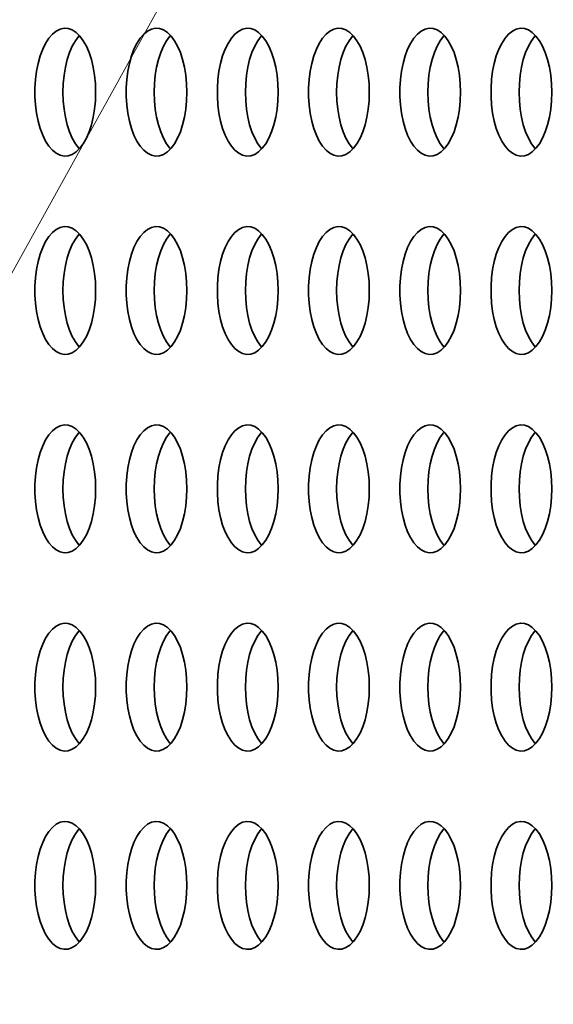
# Model space of a CAD drawing. Header units: millimetres. Extents: x -14862 to 14862, y -10512 to 10512.
# Tile 150 of 199: x 1319 to 1486, y 7279 to 7586. Entities that reach past the tile are written whole.
import ezdxf

# ---------------------------------------------------------------- set-up
doc = ezdxf.new("R2010")
doc.units = ezdxf.units.MM
doc.header["$LTSCALE"] = 4
doc.layers.add('几何体', color=7, linetype='Continuous', lineweight=35)
doc.layers.add('注释', color=3, linetype='Continuous', lineweight=18)

# ---------------------------------------------------------------- blocks, each defined once
blk = doc.blocks.new('*X124')
at = {"layer": '注释', "color": 0, "linetype": 'Continuous'}
blk.add_line((-842.85, -1519.14), (0, 0), dxfattribs=at)

msp = doc.modelspace()

# ---------------------------------------------------------------- linework, layer by layer
at = {"layer": '几何体'}
for points in [[(1342.407, 7561.077), (1342.492, 7563.743), (1342.407, 7566.409), (1342.154, 7569.027), (1341.737, 7571.551), (1341.164, 7573.935), (1340.445, 7576.138), (1339.593, 7578.119), (1338.622, 7579.844), (1337.551, 7581.282), (1336.399, 7582.407), (1335.185, 7583.198), (1333.932, 7583.643), (1332.662, 7583.732), (1331.397, 7583.464), (1330.161, 7582.845), (1328.976, 7581.885), (1327.861, 7580.601), (1326.838, 7579.016), (1325.925, 7577.159), (1325.137, 7575.062), (1324.49, 7572.763), (1323.994, 7570.304), (1323.658, 7567.727), (1323.488, 7565.079), (1323.488, 7562.407), (1323.658, 7559.759), (1323.994, 7557.182), (1324.49, 7554.723), (1325.137, 7552.424), (1325.925, 7550.327), (1326.838, 7548.47), (1327.861, 7546.885), (1328.976, 7545.601), (1330.161, 7544.641), (1331.397, 7544.022), (1332.662, 7543.754), (1333.932, 7543.843), (1335.185, 7544.288), (1336.399, 7545.079), (1337.551, 7546.204), (1338.622, 7547.642), (1339.593, 7549.367), (1340.445, 7551.348), (1341.164, 7553.551), (1341.737, 7555.935), (1342.154, 7558.459), (1342.407, 7561.077)], [(1370.944, 7561.077), (1371.029, 7563.743), (1370.944, 7566.409), (1370.691, 7569.027), (1370.274, 7571.551), (1369.701, 7573.935), (1368.982, 7576.138), (1368.13, 7578.119), (1367.159, 7579.844), (1366.088, 7581.282), (1364.936, 7582.407), (1363.722, 7583.198), (1362.469, 7583.643), (1361.199, 7583.732), (1359.935, 7583.464), (1358.699, 7582.845), (1357.513, 7581.885), (1356.398, 7580.601), (1355.375, 7579.016), (1354.462, 7577.159), (1353.674, 7575.062), (1353.027, 7572.763), (1352.531, 7570.304), (1352.195, 7567.727), (1352.026, 7565.079), (1352.026, 7562.407), (1352.195, 7559.759), (1352.531, 7557.182), (1353.027, 7554.723), (1353.674, 7552.424), (1354.462, 7550.327), (1355.375, 7548.47), (1356.398, 7546.885), (1357.513, 7545.601), (1358.699, 7544.641), (1359.935, 7544.022), (1361.199, 7543.754), (1362.469, 7543.843), (1363.722, 7544.288), (1364.936, 7545.079), (1366.088, 7546.204), (1367.159, 7547.642), (1368.13, 7549.367), (1368.982, 7551.348), (1369.701, 7553.551), (1370.274, 7555.935), (1370.691, 7558.459), (1370.944, 7561.077)], [(1399.481, 7561.077), (1399.566, 7563.743), (1399.481, 7566.409), (1399.228, 7569.027), (1398.811, 7571.551), (1398.238, 7573.935), (1397.519, 7576.138), (1396.667, 7578.119), (1395.696, 7579.844), (1394.625, 7581.282), (1393.473, 7582.407), (1392.259, 7583.198), (1391.006, 7583.643), (1389.736, 7583.732), (1388.472, 7583.464), (1387.236, 7582.845), (1386.05, 7581.885), (1384.935, 7580.601), (1383.913, 7579.016), (1382.999, 7577.159), (1382.211, 7575.062), (1381.564, 7572.763), (1381.068, 7570.304), (1380.732, 7567.727), (1380.563, 7565.079), (1380.563, 7562.407), (1380.732, 7559.759), (1381.068, 7557.182), (1381.564, 7554.723), (1382.211, 7552.424), (1382.999, 7550.327), (1383.913, 7548.47), (1384.935, 7546.885), (1386.05, 7545.601), (1387.236, 7544.641), (1388.472, 7544.022), (1389.736, 7543.754), (1391.006, 7543.843), (1392.259, 7544.288), (1393.473, 7545.079), (1394.625, 7546.204), (1395.696, 7547.642), (1396.667, 7549.367), (1397.519, 7551.348), (1398.238, 7553.551), (1398.811, 7555.935), (1399.228, 7558.459), (1399.481, 7561.077)], [(1428.019, 7561.077), (1428.103, 7563.743), (1428.019, 7566.409), (1427.765, 7569.027), (1427.349, 7571.551), (1426.775, 7573.935), (1426.056, 7576.138), (1425.204, 7578.119), (1424.233, 7579.844), (1423.162, 7581.282), (1422.01, 7582.407), (1420.796, 7583.198), (1419.543, 7583.643), (1418.273, 7583.732), (1417.009, 7583.464), (1415.773, 7582.845), (1414.587, 7581.885), (1413.473, 7580.601), (1412.45, 7579.016), (1411.536, 7577.159), (1410.749, 7575.062), (1410.101, 7572.763), (1409.605, 7570.304), (1409.269, 7567.727), (1409.1, 7565.079), (1409.1, 7562.407), (1409.269, 7559.759), (1409.605, 7557.182), (1410.101, 7554.723), (1410.749, 7552.424), (1411.536, 7550.327), (1412.45, 7548.47), (1413.473, 7546.885), (1414.587, 7545.601), (1415.773, 7544.641), (1417.009, 7544.022), (1418.273, 7543.754), (1419.543, 7543.843), (1420.796, 7544.288), (1422.01, 7545.079), (1423.162, 7546.204), (1424.233, 7547.642), (1425.204, 7549.367), (1426.056, 7551.348), (1426.775, 7553.551), (1427.349, 7555.935), (1427.765, 7558.459), (1428.019, 7561.077)], [(1456.556, 7561.077), (1456.64, 7563.743), (1456.556, 7566.409), (1456.302, 7569.027), (1455.886, 7571.551), (1455.312, 7573.935), (1454.593, 7576.138), (1453.741, 7578.119), (1452.771, 7579.844), (1451.699, 7581.282), (1450.547, 7582.407), (1449.333, 7583.198), (1448.08, 7583.643), (1446.81, 7583.732), (1445.546, 7583.464), (1444.31, 7582.845), (1443.124, 7581.885), (1442.01, 7580.601), (1440.987, 7579.016), (1440.073, 7577.159), (1439.286, 7575.062), (1438.638, 7572.763), (1438.142, 7570.304), (1437.806, 7567.727), (1437.637, 7565.079), (1437.637, 7562.407), (1437.806, 7559.759), (1438.142, 7557.182), (1438.638, 7554.723), (1439.286, 7552.424), (1440.073, 7550.327), (1440.987, 7548.47), (1442.01, 7546.885), (1443.124, 7545.601), (1444.31, 7544.641), (1445.546, 7544.022), (1446.81, 7543.754), (1448.08, 7543.843), (1449.333, 7544.288), (1450.547, 7545.079), (1451.699, 7546.204), (1452.771, 7547.642), (1453.741, 7549.367), (1454.593, 7551.348), (1455.312, 7553.551), (1455.886, 7555.935), (1456.302, 7558.459), (1456.556, 7561.077)], [(1485.093, 7561.077), (1485.177, 7563.743), (1485.093, 7566.409), (1484.84, 7569.027), (1484.423, 7571.551), (1483.849, 7573.935), (1483.13, 7576.138), (1482.278, 7578.119), (1481.308, 7579.844), (1480.236, 7581.282), (1479.084, 7582.407), (1477.87, 7583.198), (1476.617, 7583.643), (1475.347, 7583.732), (1474.083, 7583.464), (1472.847, 7582.845), (1471.661, 7581.885), (1470.547, 7580.601), (1469.524, 7579.016), (1468.61, 7577.159), (1467.823, 7575.062), (1467.175, 7572.763), (1466.679, 7570.304), (1466.343, 7567.727), (1466.174, 7565.079), (1466.174, 7562.407), (1466.343, 7559.759), (1466.679, 7557.182), (1467.175, 7554.723), (1467.823, 7552.424), (1468.61, 7550.327), (1469.524, 7548.47), (1470.547, 7546.885), (1471.661, 7545.601), (1472.847, 7544.641), (1474.083, 7544.022), (1475.347, 7543.754), (1476.617, 7543.843), (1477.87, 7544.288), (1479.084, 7545.079), (1480.236, 7546.204), (1481.308, 7547.642), (1482.278, 7549.367), (1483.13, 7551.348), (1483.849, 7553.551), (1484.423, 7555.935), (1484.84, 7558.459), (1485.093, 7561.077)], [(1332.264, 7563.743), (1332.349, 7566.409), (1332.602, 7569.027), (1333.019, 7571.551), (1333.592, 7573.935), (1334.311, 7576.138), (1335.163, 7578.119), (1336.134, 7579.844), (1337.205, 7581.282), (1337.378, 7581.477)], [(1360.801, 7563.743), (1360.886, 7566.409), (1361.139, 7569.027), (1361.556, 7571.551), (1362.129, 7573.935), (1362.848, 7576.138), (1363.7, 7578.119), (1364.671, 7579.844), (1365.742, 7581.282), (1365.915, 7581.477)], [(1389.338, 7563.743), (1389.423, 7566.409), (1389.676, 7569.027), (1390.093, 7571.551), (1390.666, 7573.935), (1391.385, 7576.138), (1392.237, 7578.119), (1393.208, 7579.844), (1394.279, 7581.282), (1394.452, 7581.477)], [(1417.875, 7563.743), (1417.96, 7566.409), (1418.213, 7569.027), (1418.63, 7571.551), (1419.203, 7573.935), (1419.922, 7576.138), (1420.775, 7578.119), (1421.745, 7579.844), (1422.816, 7581.282), (1422.989, 7581.477)], [(1446.412, 7563.743), (1446.497, 7566.409), (1446.75, 7569.027), (1447.167, 7571.551), (1447.74, 7573.935), (1448.459, 7576.138), (1449.312, 7578.119), (1450.282, 7579.844), (1451.353, 7581.282), (1451.526, 7581.477)], [(1474.949, 7563.743), (1475.034, 7566.409), (1475.287, 7569.027), (1475.704, 7571.551), (1476.277, 7573.935), (1476.996, 7576.138), (1477.849, 7578.119), (1478.819, 7579.844), (1479.89, 7581.282), (1480.063, 7581.477)], [(1337.378, 7546.009), (1337.205, 7546.204), (1336.134, 7547.642), (1335.163, 7549.367), (1334.311, 7551.348), (1333.592, 7553.551), (1333.019, 7555.935), (1332.602, 7558.459), (1332.349, 7561.077), (1332.264, 7563.743)], [(1365.915, 7546.009), (1365.742, 7546.204), (1364.671, 7547.642), (1363.7, 7549.367), (1362.848, 7551.348), (1362.129, 7553.551), (1361.556, 7555.935), (1361.139, 7558.459), (1360.886, 7561.077), (1360.801, 7563.743)], [(1394.452, 7546.009), (1394.279, 7546.204), (1393.208, 7547.642), (1392.237, 7549.367), (1391.385, 7551.348), (1390.666, 7553.551), (1390.093, 7555.935), (1389.676, 7558.459), (1389.423, 7561.077), (1389.338, 7563.743)], [(1422.989, 7546.009), (1422.816, 7546.204), (1421.745, 7547.642), (1420.775, 7549.367), (1419.922, 7551.348), (1419.203, 7553.551), (1418.63, 7555.935), (1418.213, 7558.459), (1417.96, 7561.077), (1417.875, 7563.743)], [(1451.526, 7546.009), (1451.353, 7546.204), (1450.282, 7547.642), (1449.312, 7549.367), (1448.459, 7551.348), (1447.74, 7553.551), (1447.167, 7555.935), (1446.75, 7558.459), (1446.497, 7561.077), (1446.412, 7563.743)], [(1480.063, 7546.009), (1479.89, 7546.204), (1478.819, 7547.642), (1477.849, 7549.367), (1476.996, 7551.348), (1476.277, 7553.551), (1475.704, 7555.935), (1475.287, 7558.459), (1475.034, 7561.077), (1474.949, 7563.743)], [(1342.407, 7499.077), (1342.492, 7501.743), (1342.407, 7504.409), (1342.154, 7507.027), (1341.737, 7509.551), (1341.164, 7511.935), (1340.445, 7514.138), (1339.593, 7516.119), (1338.622, 7517.844), (1337.551, 7519.282), (1336.399, 7520.407), (1335.185, 7521.198), (1333.932, 7521.643), (1332.662, 7521.732), (1331.397, 7521.464), (1330.161, 7520.845), (1328.976, 7519.885), (1327.861, 7518.601), (1326.838, 7517.016), (1325.925, 7515.159), (1325.137, 7513.062), (1324.49, 7510.763), (1323.994, 7508.303), (1323.658, 7505.727), (1323.488, 7503.079), (1323.488, 7500.407), (1323.658, 7497.759), (1323.994, 7495.183), (1324.49, 7492.723), (1325.137, 7490.424), (1325.925, 7488.327), (1326.838, 7486.47), (1327.861, 7484.885), (1328.976, 7483.601), (1330.161, 7482.641), (1331.397, 7482.022), (1332.662, 7481.754), (1333.932, 7481.843), (1335.185, 7482.288), (1336.399, 7483.079), (1337.551, 7484.204), (1338.622, 7485.642), (1339.593, 7487.367), (1340.445, 7489.348), (1341.164, 7491.551), (1341.737, 7493.935), (1342.154, 7496.459), (1342.407, 7499.077)], [(1370.944, 7499.077), (1371.029, 7501.743), (1370.944, 7504.409), (1370.691, 7507.027), (1370.274, 7509.551), (1369.701, 7511.935), (1368.982, 7514.138), (1368.13, 7516.119), (1367.159, 7517.844), (1366.088, 7519.282), (1364.936, 7520.407), (1363.722, 7521.198), (1362.469, 7521.643), (1361.199, 7521.732), (1359.935, 7521.464), (1358.699, 7520.845), (1357.513, 7519.885), (1356.398, 7518.601), (1355.375, 7517.016), (1354.462, 7515.159), (1353.674, 7513.062), (1353.027, 7510.763), (1352.531, 7508.303), (1352.195, 7505.727), (1352.026, 7503.079), (1352.026, 7500.407), (1352.195, 7497.759), (1352.531, 7495.183), (1353.027, 7492.723), (1353.674, 7490.424), (1354.462, 7488.327), (1355.375, 7486.47), (1356.398, 7484.885), (1357.513, 7483.601), (1358.699, 7482.641), (1359.935, 7482.022), (1361.199, 7481.754), (1362.469, 7481.843), (1363.722, 7482.288), (1364.936, 7483.079), (1366.088, 7484.204), (1367.159, 7485.642), (1368.13, 7487.367), (1368.982, 7489.348), (1369.701, 7491.551), (1370.274, 7493.935), (1370.691, 7496.459), (1370.944, 7499.077)], [(1399.481, 7499.077), (1399.566, 7501.743), (1399.481, 7504.409), (1399.228, 7507.027), (1398.811, 7509.551), (1398.238, 7511.935), (1397.519, 7514.138), (1396.667, 7516.119), (1395.696, 7517.844), (1394.625, 7519.282), (1393.473, 7520.407), (1392.259, 7521.198), (1391.006, 7521.643), (1389.736, 7521.732), (1388.472, 7521.464), (1387.236, 7520.845), (1386.05, 7519.885), (1384.935, 7518.601), (1383.913, 7517.016), (1382.999, 7515.159), (1382.211, 7513.062), (1381.564, 7510.763), (1381.068, 7508.303), (1380.732, 7505.727), (1380.563, 7503.079), (1380.563, 7500.407), (1380.732, 7497.759), (1381.068, 7495.183), (1381.564, 7492.723), (1382.211, 7490.424), (1382.999, 7488.327), (1383.913, 7486.47), (1384.935, 7484.885), (1386.05, 7483.601), (1387.236, 7482.641), (1388.472, 7482.022), (1389.736, 7481.754), (1391.006, 7481.843), (1392.259, 7482.288), (1393.473, 7483.079), (1394.625, 7484.204), (1395.696, 7485.642), (1396.667, 7487.367), (1397.519, 7489.348), (1398.238, 7491.551), (1398.811, 7493.935), (1399.228, 7496.459), (1399.481, 7499.077)], [(1428.019, 7499.077), (1428.103, 7501.743), (1428.019, 7504.409), (1427.765, 7507.027), (1427.349, 7509.551), (1426.775, 7511.935), (1426.056, 7514.138), (1425.204, 7516.119), (1424.233, 7517.844), (1423.162, 7519.282), (1422.01, 7520.407), (1420.796, 7521.198), (1419.543, 7521.643), (1418.273, 7521.732), (1417.009, 7521.464), (1415.773, 7520.845), (1414.587, 7519.885), (1413.473, 7518.601), (1412.45, 7517.016), (1411.536, 7515.159), (1410.749, 7513.062), (1410.101, 7510.763), (1409.605, 7508.303), (1409.269, 7505.727), (1409.1, 7503.079), (1409.1, 7500.407), (1409.269, 7497.759), (1409.605, 7495.183), (1410.101, 7492.723), (1410.749, 7490.424), (1411.536, 7488.327), (1412.45, 7486.47), (1413.473, 7484.885), (1414.587, 7483.601), (1415.773, 7482.641), (1417.009, 7482.022), (1418.273, 7481.754), (1419.543, 7481.843), (1420.796, 7482.288), (1422.01, 7483.079), (1423.162, 7484.204), (1424.233, 7485.642), (1425.204, 7487.367), (1426.056, 7489.348), (1426.775, 7491.551), (1427.349, 7493.935), (1427.765, 7496.459), (1428.019, 7499.077)], [(1456.556, 7499.077), (1456.64, 7501.743), (1456.556, 7504.409), (1456.302, 7507.027), (1455.886, 7509.551), (1455.312, 7511.935), (1454.593, 7514.138), (1453.741, 7516.119), (1452.771, 7517.844), (1451.699, 7519.282), (1450.547, 7520.407), (1449.333, 7521.198), (1448.08, 7521.643), (1446.81, 7521.732), (1445.546, 7521.464), (1444.31, 7520.845), (1443.124, 7519.885), (1442.01, 7518.601), (1440.987, 7517.016), (1440.073, 7515.159), (1439.286, 7513.062), (1438.638, 7510.763), (1438.142, 7508.303), (1437.806, 7505.727), (1437.637, 7503.079), (1437.637, 7500.407), (1437.806, 7497.759), (1438.142, 7495.183), (1438.638, 7492.723), (1439.286, 7490.424), (1440.073, 7488.327), (1440.987, 7486.47), (1442.01, 7484.885), (1443.124, 7483.601), (1444.31, 7482.641), (1445.546, 7482.022), (1446.81, 7481.754), (1448.08, 7481.843), (1449.333, 7482.288), (1450.547, 7483.079), (1451.699, 7484.204), (1452.771, 7485.642), (1453.741, 7487.367), (1454.593, 7489.348), (1455.312, 7491.551), (1455.886, 7493.935), (1456.302, 7496.459), (1456.556, 7499.077)], [(1485.093, 7499.077), (1485.177, 7501.743), (1485.093, 7504.409), (1484.84, 7507.027), (1484.423, 7509.551), (1483.849, 7511.935), (1483.13, 7514.138), (1482.278, 7516.119), (1481.308, 7517.844), (1480.236, 7519.282), (1479.084, 7520.407), (1477.87, 7521.198), (1476.617, 7521.643), (1475.347, 7521.732), (1474.083, 7521.464), (1472.847, 7520.845), (1471.661, 7519.885), (1470.547, 7518.601), (1469.524, 7517.016), (1468.61, 7515.159), (1467.823, 7513.062), (1467.175, 7510.763), (1466.679, 7508.303), (1466.343, 7505.727), (1466.174, 7503.079), (1466.174, 7500.407), (1466.343, 7497.759), (1466.679, 7495.183), (1467.175, 7492.723), (1467.823, 7490.424), (1468.61, 7488.327), (1469.524, 7486.47), (1470.547, 7484.885), (1471.661, 7483.601), (1472.847, 7482.641), (1474.083, 7482.022), (1475.347, 7481.754), (1476.617, 7481.843), (1477.87, 7482.288), (1479.084, 7483.079), (1480.236, 7484.204), (1481.308, 7485.642), (1482.278, 7487.367), (1483.13, 7489.348), (1483.849, 7491.551), (1484.423, 7493.935), (1484.84, 7496.459), (1485.093, 7499.077)], [(1332.264, 7501.743), (1332.349, 7504.409), (1332.602, 7507.027), (1333.019, 7509.551), (1333.592, 7511.935), (1334.311, 7514.138), (1335.163, 7516.119), (1336.134, 7517.844), (1337.205, 7519.282), (1337.378, 7519.477)], [(1360.801, 7501.743), (1360.886, 7504.409), (1361.139, 7507.027), (1361.556, 7509.551), (1362.129, 7511.935), (1362.848, 7514.138), (1363.7, 7516.119), (1364.671, 7517.844), (1365.742, 7519.282), (1365.915, 7519.477)], [(1389.338, 7501.743), (1389.423, 7504.409), (1389.676, 7507.027), (1390.093, 7509.551), (1390.666, 7511.935), (1391.385, 7514.138), (1392.237, 7516.119), (1393.208, 7517.844), (1394.279, 7519.282), (1394.452, 7519.477)], [(1417.875, 7501.743), (1417.96, 7504.409), (1418.213, 7507.027), (1418.63, 7509.551), (1419.203, 7511.935), (1419.922, 7514.138), (1420.775, 7516.119), (1421.745, 7517.844), (1422.816, 7519.282), (1422.989, 7519.477)], [(1446.412, 7501.743), (1446.497, 7504.409), (1446.75, 7507.027), (1447.167, 7509.551), (1447.74, 7511.935), (1448.459, 7514.138), (1449.312, 7516.119), (1450.282, 7517.844), (1451.353, 7519.282), (1451.526, 7519.477)], [(1474.949, 7501.743), (1475.034, 7504.409), (1475.287, 7507.027), (1475.704, 7509.551), (1476.277, 7511.935), (1476.996, 7514.138), (1477.849, 7516.119), (1478.819, 7517.844), (1479.89, 7519.282), (1480.063, 7519.477)], [(1337.378, 7484.009), (1337.205, 7484.204), (1336.134, 7485.642), (1335.163, 7487.367), (1334.311, 7489.348), (1333.592, 7491.551), (1333.019, 7493.935), (1332.602, 7496.459), (1332.349, 7499.077), (1332.264, 7501.743)], [(1365.915, 7484.009), (1365.742, 7484.204), (1364.671, 7485.642), (1363.7, 7487.367), (1362.848, 7489.348), (1362.129, 7491.551), (1361.556, 7493.935), (1361.139, 7496.459), (1360.886, 7499.077), (1360.801, 7501.743)], [(1394.452, 7484.009), (1394.279, 7484.204), (1393.208, 7485.642), (1392.237, 7487.367), (1391.385, 7489.348), (1390.666, 7491.551), (1390.093, 7493.935), (1389.676, 7496.459), (1389.423, 7499.077), (1389.338, 7501.743)], [(1422.989, 7484.009), (1422.816, 7484.204), (1421.745, 7485.642), (1420.775, 7487.367), (1419.922, 7489.348), (1419.203, 7491.551), (1418.63, 7493.935), (1418.213, 7496.459), (1417.96, 7499.077), (1417.875, 7501.743)], [(1451.526, 7484.009), (1451.353, 7484.204), (1450.282, 7485.642), (1449.312, 7487.367), (1448.459, 7489.348), (1447.74, 7491.551), (1447.167, 7493.935), (1446.75, 7496.459), (1446.497, 7499.077), (1446.412, 7501.743)], [(1480.063, 7484.009), (1479.89, 7484.204), (1478.819, 7485.642), (1477.849, 7487.367), (1476.996, 7489.348), (1476.277, 7491.551), (1475.704, 7493.935), (1475.287, 7496.459), (1475.034, 7499.077), (1474.949, 7501.743)], [(1342.407, 7437.077), (1342.492, 7439.743), (1342.407, 7442.409), (1342.154, 7445.027), (1341.737, 7447.551), (1341.164, 7449.935), (1340.445, 7452.138), (1339.593, 7454.119), (1338.622, 7455.844), (1337.551, 7457.282), (1336.399, 7458.407), (1335.185, 7459.198), (1333.932, 7459.643), (1332.662, 7459.732), (1331.397, 7459.464), (1330.161, 7458.845), (1328.976, 7457.885), (1327.861, 7456.601), (1326.838, 7455.016), (1325.925, 7453.159), (1325.137, 7451.062), (1324.49, 7448.763), (1323.994, 7446.303), (1323.658, 7443.727), (1323.488, 7441.079), (1323.488, 7438.407), (1323.658, 7435.759), (1323.994, 7433.183), (1324.49, 7430.723), (1325.137, 7428.424), (1325.925, 7426.327), (1326.838, 7424.47), (1327.861, 7422.885), (1328.976, 7421.601), (1330.161, 7420.641), (1331.397, 7420.022), (1332.662, 7419.754), (1333.932, 7419.843), (1335.185, 7420.288), (1336.399, 7421.079), (1337.551, 7422.204), (1338.622, 7423.642), (1339.593, 7425.367), (1340.445, 7427.348), (1341.164, 7429.551), (1341.737, 7431.935), (1342.154, 7434.459), (1342.407, 7437.077)], [(1370.944, 7437.077), (1371.029, 7439.743), (1370.944, 7442.409), (1370.691, 7445.027), (1370.274, 7447.551), (1369.701, 7449.935), (1368.982, 7452.138), (1368.13, 7454.119), (1367.159, 7455.844), (1366.088, 7457.282), (1364.936, 7458.407), (1363.722, 7459.198), (1362.469, 7459.643), (1361.199, 7459.732), (1359.935, 7459.464), (1358.699, 7458.845), (1357.513, 7457.885), (1356.398, 7456.601), (1355.375, 7455.016), (1354.462, 7453.159), (1353.674, 7451.062), (1353.027, 7448.763), (1352.531, 7446.303), (1352.195, 7443.727), (1352.026, 7441.079), (1352.026, 7438.407), (1352.195, 7435.759), (1352.531, 7433.183), (1353.027, 7430.723), (1353.674, 7428.424), (1354.462, 7426.327), (1355.375, 7424.47), (1356.398, 7422.885), (1357.513, 7421.601), (1358.699, 7420.641), (1359.935, 7420.022), (1361.199, 7419.754), (1362.469, 7419.843), (1363.722, 7420.288), (1364.936, 7421.079), (1366.088, 7422.204), (1367.159, 7423.642), (1368.13, 7425.367), (1368.982, 7427.348), (1369.701, 7429.551), (1370.274, 7431.935), (1370.691, 7434.459), (1370.944, 7437.077)], [(1399.481, 7437.077), (1399.566, 7439.743), (1399.481, 7442.409), (1399.228, 7445.027), (1398.811, 7447.551), (1398.238, 7449.935), (1397.519, 7452.138), (1396.667, 7454.119), (1395.696, 7455.844), (1394.625, 7457.282), (1393.473, 7458.407), (1392.259, 7459.198), (1391.006, 7459.643), (1389.736, 7459.732), (1388.472, 7459.464), (1387.236, 7458.845), (1386.05, 7457.885), (1384.935, 7456.601), (1383.913, 7455.016), (1382.999, 7453.159), (1382.211, 7451.062), (1381.564, 7448.763), (1381.068, 7446.303), (1380.732, 7443.727), (1380.563, 7441.079), (1380.563, 7438.407), (1380.732, 7435.759), (1381.068, 7433.183), (1381.564, 7430.723), (1382.211, 7428.424), (1382.999, 7426.327), (1383.913, 7424.47), (1384.935, 7422.885), (1386.05, 7421.601), (1387.236, 7420.641), (1388.472, 7420.022), (1389.736, 7419.754), (1391.006, 7419.843), (1392.259, 7420.288), (1393.473, 7421.079), (1394.625, 7422.204), (1395.696, 7423.642), (1396.667, 7425.367), (1397.519, 7427.348), (1398.238, 7429.551), (1398.811, 7431.935), (1399.228, 7434.459), (1399.481, 7437.077)], [(1428.019, 7437.077), (1428.103, 7439.743), (1428.019, 7442.409), (1427.765, 7445.027), (1427.349, 7447.551), (1426.775, 7449.935), (1426.056, 7452.138), (1425.204, 7454.119), (1424.233, 7455.844), (1423.162, 7457.282), (1422.01, 7458.407), (1420.796, 7459.198), (1419.543, 7459.643), (1418.273, 7459.732), (1417.009, 7459.464), (1415.773, 7458.845), (1414.587, 7457.885), (1413.473, 7456.601), (1412.45, 7455.016), (1411.536, 7453.159), (1410.749, 7451.062), (1410.101, 7448.763), (1409.605, 7446.303), (1409.269, 7443.727), (1409.1, 7441.079), (1409.1, 7438.407), (1409.269, 7435.759), (1409.605, 7433.183), (1410.101, 7430.723), (1410.749, 7428.424), (1411.536, 7426.327), (1412.45, 7424.47), (1413.473, 7422.885), (1414.587, 7421.601), (1415.773, 7420.641), (1417.009, 7420.022), (1418.273, 7419.754), (1419.543, 7419.843), (1420.796, 7420.288), (1422.01, 7421.079), (1423.162, 7422.204), (1424.233, 7423.642), (1425.204, 7425.367), (1426.056, 7427.348), (1426.775, 7429.551), (1427.349, 7431.935), (1427.765, 7434.459), (1428.019, 7437.077)], [(1456.556, 7437.077), (1456.64, 7439.743), (1456.556, 7442.409), (1456.302, 7445.027), (1455.886, 7447.551), (1455.312, 7449.935), (1454.593, 7452.138), (1453.741, 7454.119), (1452.771, 7455.844), (1451.699, 7457.282), (1450.547, 7458.407), (1449.333, 7459.198), (1448.08, 7459.643), (1446.81, 7459.732), (1445.546, 7459.464), (1444.31, 7458.845), (1443.124, 7457.885), (1442.01, 7456.601), (1440.987, 7455.016), (1440.073, 7453.159), (1439.286, 7451.062), (1438.638, 7448.763), (1438.142, 7446.303), (1437.806, 7443.727), (1437.637, 7441.079), (1437.637, 7438.407), (1437.806, 7435.759), (1438.142, 7433.183), (1438.638, 7430.723), (1439.286, 7428.424), (1440.073, 7426.327), (1440.987, 7424.47), (1442.01, 7422.885), (1443.124, 7421.601), (1444.31, 7420.641), (1445.546, 7420.022), (1446.81, 7419.754), (1448.08, 7419.843), (1449.333, 7420.288), (1450.547, 7421.079), (1451.699, 7422.204), (1452.771, 7423.642), (1453.741, 7425.367), (1454.593, 7427.348), (1455.312, 7429.551), (1455.886, 7431.935), (1456.302, 7434.459), (1456.556, 7437.077)], [(1485.093, 7437.077), (1485.177, 7439.743), (1485.093, 7442.409), (1484.84, 7445.027), (1484.423, 7447.551), (1483.849, 7449.935), (1483.13, 7452.138), (1482.278, 7454.119), (1481.308, 7455.844), (1480.236, 7457.282), (1479.084, 7458.407), (1477.87, 7459.198), (1476.617, 7459.643), (1475.347, 7459.732), (1474.083, 7459.464), (1472.847, 7458.845), (1471.661, 7457.885), (1470.547, 7456.601), (1469.524, 7455.016), (1468.61, 7453.159), (1467.823, 7451.062), (1467.175, 7448.763), (1466.679, 7446.303), (1466.343, 7443.727), (1466.174, 7441.079), (1466.174, 7438.407), (1466.343, 7435.759), (1466.679, 7433.183), (1467.175, 7430.723), (1467.823, 7428.424), (1468.61, 7426.327), (1469.524, 7424.47), (1470.547, 7422.885), (1471.661, 7421.601), (1472.847, 7420.641), (1474.083, 7420.022), (1475.347, 7419.754), (1476.617, 7419.843), (1477.87, 7420.288), (1479.084, 7421.079), (1480.236, 7422.204), (1481.308, 7423.642), (1482.278, 7425.367), (1483.13, 7427.348), (1483.849, 7429.551), (1484.423, 7431.935), (1484.84, 7434.459), (1485.093, 7437.077)], [(1332.264, 7439.743), (1332.349, 7442.409), (1332.602, 7445.027), (1333.019, 7447.551), (1333.592, 7449.935), (1334.311, 7452.138), (1335.163, 7454.119), (1336.134, 7455.844), (1337.205, 7457.282), (1337.378, 7457.477)], [(1360.801, 7439.743), (1360.886, 7442.409), (1361.139, 7445.027), (1361.556, 7447.551), (1362.129, 7449.935), (1362.848, 7452.138), (1363.7, 7454.119), (1364.671, 7455.844), (1365.742, 7457.282), (1365.915, 7457.477)], [(1389.338, 7439.743), (1389.423, 7442.409), (1389.676, 7445.027), (1390.093, 7447.551), (1390.666, 7449.935), (1391.385, 7452.138), (1392.237, 7454.119), (1393.208, 7455.844), (1394.279, 7457.282), (1394.452, 7457.477)], [(1417.875, 7439.743), (1417.96, 7442.409), (1418.213, 7445.027), (1418.63, 7447.551), (1419.203, 7449.935), (1419.922, 7452.138), (1420.775, 7454.119), (1421.745, 7455.844), (1422.816, 7457.282), (1422.989, 7457.477)], [(1446.412, 7439.743), (1446.497, 7442.409), (1446.75, 7445.027), (1447.167, 7447.551), (1447.74, 7449.935), (1448.459, 7452.138), (1449.312, 7454.119), (1450.282, 7455.844), (1451.353, 7457.282), (1451.526, 7457.477)], [(1474.949, 7439.743), (1475.034, 7442.409), (1475.287, 7445.027), (1475.704, 7447.551), (1476.277, 7449.935), (1476.996, 7452.138), (1477.849, 7454.119), (1478.819, 7455.844), (1479.89, 7457.282), (1480.063, 7457.477)], [(1337.378, 7422.009), (1337.205, 7422.204), (1336.134, 7423.642), (1335.163, 7425.367), (1334.311, 7427.348), (1333.592, 7429.551), (1333.019, 7431.935), (1332.602, 7434.459), (1332.349, 7437.077), (1332.264, 7439.743)], [(1365.915, 7422.009), (1365.742, 7422.204), (1364.671, 7423.642), (1363.7, 7425.367), (1362.848, 7427.348), (1362.129, 7429.551), (1361.556, 7431.935), (1361.139, 7434.459), (1360.886, 7437.077), (1360.801, 7439.743)], [(1394.452, 7422.009), (1394.279, 7422.204), (1393.208, 7423.642), (1392.237, 7425.367), (1391.385, 7427.348), (1390.666, 7429.551), (1390.093, 7431.935), (1389.676, 7434.459), (1389.423, 7437.077), (1389.338, 7439.743)], [(1422.989, 7422.009), (1422.816, 7422.204), (1421.745, 7423.642), (1420.775, 7425.367), (1419.922, 7427.348), (1419.203, 7429.551), (1418.63, 7431.935), (1418.213, 7434.459), (1417.96, 7437.077), (1417.875, 7439.743)], [(1451.526, 7422.009), (1451.353, 7422.204), (1450.282, 7423.642), (1449.312, 7425.367), (1448.459, 7427.348), (1447.74, 7429.551), (1447.167, 7431.935), (1446.75, 7434.459), (1446.497, 7437.077), (1446.412, 7439.743)], [(1480.063, 7422.009), (1479.89, 7422.204), (1478.819, 7423.642), (1477.849, 7425.367), (1476.996, 7427.348), (1476.277, 7429.551), (1475.704, 7431.935), (1475.287, 7434.459), (1475.034, 7437.077), (1474.949, 7439.743)], [(1342.407, 7375.077), (1342.492, 7377.743), (1342.407, 7380.409), (1342.154, 7383.027), (1341.737, 7385.551), (1341.164, 7387.935), (1340.445, 7390.138), (1339.593, 7392.119), (1338.622, 7393.844), (1337.551, 7395.282), (1336.399, 7396.407), (1335.185, 7397.198), (1333.932, 7397.643), (1332.662, 7397.732), (1331.397, 7397.464), (1330.161, 7396.845), (1328.976, 7395.885), (1327.861, 7394.601), (1326.838, 7393.016), (1325.925, 7391.159), (1325.137, 7389.062), (1324.49, 7386.763), (1323.994, 7384.303), (1323.658, 7381.727), (1323.488, 7379.079), (1323.488, 7376.407), (1323.658, 7373.759), (1323.994, 7371.183), (1324.49, 7368.723), (1325.137, 7366.424), (1325.925, 7364.327), (1326.838, 7362.47), (1327.861, 7360.885), (1328.976, 7359.601), (1330.161, 7358.641), (1331.397, 7358.022), (1332.662, 7357.754), (1333.932, 7357.843), (1335.185, 7358.288), (1336.399, 7359.079), (1337.551, 7360.204), (1338.622, 7361.642), (1339.593, 7363.367), (1340.445, 7365.348), (1341.164, 7367.551), (1341.737, 7369.935), (1342.154, 7372.459), (1342.407, 7375.077)], [(1370.944, 7375.077), (1371.029, 7377.743), (1370.944, 7380.409), (1370.691, 7383.027), (1370.274, 7385.551), (1369.701, 7387.935), (1368.982, 7390.138), (1368.13, 7392.119), (1367.159, 7393.844), (1366.088, 7395.282), (1364.936, 7396.407), (1363.722, 7397.198), (1362.469, 7397.643), (1361.199, 7397.732), (1359.935, 7397.464), (1358.699, 7396.845), (1357.513, 7395.885), (1356.398, 7394.601), (1355.375, 7393.016), (1354.462, 7391.159), (1353.674, 7389.062), (1353.027, 7386.763), (1352.531, 7384.303), (1352.195, 7381.727), (1352.026, 7379.079), (1352.026, 7376.407), (1352.195, 7373.759), (1352.531, 7371.183), (1353.027, 7368.723), (1353.674, 7366.424), (1354.462, 7364.327), (1355.375, 7362.47), (1356.398, 7360.885), (1357.513, 7359.601), (1358.699, 7358.641), (1359.935, 7358.022), (1361.199, 7357.754), (1362.469, 7357.843), (1363.722, 7358.288), (1364.936, 7359.079), (1366.088, 7360.204), (1367.159, 7361.642), (1368.13, 7363.367), (1368.982, 7365.348), (1369.701, 7367.551), (1370.274, 7369.935), (1370.691, 7372.459), (1370.944, 7375.077)], [(1399.481, 7375.077), (1399.566, 7377.743), (1399.481, 7380.409), (1399.228, 7383.027), (1398.811, 7385.551), (1398.238, 7387.935), (1397.519, 7390.138), (1396.667, 7392.119), (1395.696, 7393.844), (1394.625, 7395.282), (1393.473, 7396.407), (1392.259, 7397.198), (1391.006, 7397.643), (1389.736, 7397.732), (1388.472, 7397.464), (1387.236, 7396.845), (1386.05, 7395.885), (1384.935, 7394.601), (1383.913, 7393.016), (1382.999, 7391.159), (1382.211, 7389.062), (1381.564, 7386.763), (1381.068, 7384.303), (1380.732, 7381.727), (1380.563, 7379.079), (1380.563, 7376.407), (1380.732, 7373.759), (1381.068, 7371.183), (1381.564, 7368.723), (1382.211, 7366.424), (1382.999, 7364.327), (1383.913, 7362.47), (1384.935, 7360.885), (1386.05, 7359.601), (1387.236, 7358.641), (1388.472, 7358.022), (1389.736, 7357.754), (1391.006, 7357.843), (1392.259, 7358.288), (1393.473, 7359.079), (1394.625, 7360.204), (1395.696, 7361.642), (1396.667, 7363.367), (1397.519, 7365.348), (1398.238, 7367.551), (1398.811, 7369.935), (1399.228, 7372.459), (1399.481, 7375.077)], [(1428.019, 7375.077), (1428.103, 7377.743), (1428.019, 7380.409), (1427.765, 7383.027), (1427.349, 7385.551), (1426.775, 7387.935), (1426.056, 7390.138), (1425.204, 7392.119), (1424.233, 7393.844), (1423.162, 7395.282), (1422.01, 7396.407), (1420.796, 7397.198), (1419.543, 7397.643), (1418.273, 7397.732), (1417.009, 7397.464), (1415.773, 7396.845), (1414.587, 7395.885), (1413.473, 7394.601), (1412.45, 7393.016), (1411.536, 7391.159), (1410.749, 7389.062), (1410.101, 7386.763), (1409.605, 7384.303), (1409.269, 7381.727), (1409.1, 7379.079), (1409.1, 7376.407), (1409.269, 7373.759), (1409.605, 7371.183), (1410.101, 7368.723), (1410.749, 7366.424), (1411.536, 7364.327), (1412.45, 7362.47), (1413.473, 7360.885), (1414.587, 7359.601), (1415.773, 7358.641), (1417.009, 7358.022), (1418.273, 7357.754), (1419.543, 7357.843), (1420.796, 7358.288), (1422.01, 7359.079), (1423.162, 7360.204), (1424.233, 7361.642), (1425.204, 7363.367), (1426.056, 7365.348), (1426.775, 7367.551), (1427.349, 7369.935), (1427.765, 7372.459), (1428.019, 7375.077)], [(1456.556, 7375.077), (1456.64, 7377.743), (1456.556, 7380.409), (1456.302, 7383.027), (1455.886, 7385.551), (1455.312, 7387.935), (1454.593, 7390.138), (1453.741, 7392.119), (1452.771, 7393.844), (1451.699, 7395.282), (1450.547, 7396.407), (1449.333, 7397.198), (1448.08, 7397.643), (1446.81, 7397.732), (1445.546, 7397.464), (1444.31, 7396.845), (1443.124, 7395.885), (1442.01, 7394.601), (1440.987, 7393.016), (1440.073, 7391.159), (1439.286, 7389.062), (1438.638, 7386.763), (1438.142, 7384.303), (1437.806, 7381.727), (1437.637, 7379.079), (1437.637, 7376.407), (1437.806, 7373.759), (1438.142, 7371.183), (1438.638, 7368.723), (1439.286, 7366.424), (1440.073, 7364.327), (1440.987, 7362.47), (1442.01, 7360.885), (1443.124, 7359.601), (1444.31, 7358.641), (1445.546, 7358.022), (1446.81, 7357.754), (1448.08, 7357.843), (1449.333, 7358.288), (1450.547, 7359.079), (1451.699, 7360.204), (1452.771, 7361.642), (1453.741, 7363.367), (1454.593, 7365.348), (1455.312, 7367.551), (1455.886, 7369.935), (1456.302, 7372.459), (1456.556, 7375.077)], [(1485.093, 7375.077), (1485.177, 7377.743), (1485.093, 7380.409), (1484.84, 7383.027), (1484.423, 7385.551), (1483.849, 7387.935), (1483.13, 7390.138), (1482.278, 7392.119), (1481.308, 7393.844), (1480.236, 7395.282), (1479.084, 7396.407), (1477.87, 7397.198), (1476.617, 7397.643), (1475.347, 7397.732), (1474.083, 7397.464), (1472.847, 7396.845), (1471.661, 7395.885), (1470.547, 7394.601), (1469.524, 7393.016), (1468.61, 7391.159), (1467.823, 7389.062), (1467.175, 7386.763), (1466.679, 7384.303), (1466.343, 7381.727), (1466.174, 7379.079), (1466.174, 7376.407), (1466.343, 7373.759), (1466.679, 7371.183), (1467.175, 7368.723), (1467.823, 7366.424), (1468.61, 7364.327), (1469.524, 7362.47), (1470.547, 7360.885), (1471.661, 7359.601), (1472.847, 7358.641), (1474.083, 7358.022), (1475.347, 7357.754), (1476.617, 7357.843), (1477.87, 7358.288), (1479.084, 7359.079), (1480.236, 7360.204), (1481.308, 7361.642), (1482.278, 7363.367), (1483.13, 7365.348), (1483.849, 7367.551), (1484.423, 7369.935), (1484.84, 7372.459), (1485.093, 7375.077)], [(1332.264, 7377.743), (1332.349, 7380.409), (1332.602, 7383.027), (1333.019, 7385.551), (1333.592, 7387.935), (1334.311, 7390.138), (1335.163, 7392.119), (1336.134, 7393.844), (1337.205, 7395.282), (1337.378, 7395.477)], [(1360.801, 7377.743), (1360.886, 7380.409), (1361.139, 7383.027), (1361.556, 7385.551), (1362.129, 7387.935), (1362.848, 7390.138), (1363.7, 7392.119), (1364.671, 7393.844), (1365.742, 7395.282), (1365.915, 7395.477)], [(1389.338, 7377.743), (1389.423, 7380.409), (1389.676, 7383.027), (1390.093, 7385.551), (1390.666, 7387.935), (1391.385, 7390.138), (1392.237, 7392.119), (1393.208, 7393.844), (1394.279, 7395.282), (1394.452, 7395.477)], [(1417.875, 7377.743), (1417.96, 7380.409), (1418.213, 7383.027), (1418.63, 7385.551), (1419.203, 7387.935), (1419.922, 7390.138), (1420.775, 7392.119), (1421.745, 7393.844), (1422.816, 7395.282), (1422.989, 7395.477)], [(1446.412, 7377.743), (1446.497, 7380.409), (1446.75, 7383.027), (1447.167, 7385.551), (1447.74, 7387.935), (1448.459, 7390.138), (1449.312, 7392.119), (1450.282, 7393.844), (1451.353, 7395.282), (1451.526, 7395.477)], [(1474.949, 7377.743), (1475.034, 7380.409), (1475.287, 7383.027), (1475.704, 7385.551), (1476.277, 7387.935), (1476.996, 7390.138), (1477.849, 7392.119), (1478.819, 7393.844), (1479.89, 7395.282), (1480.063, 7395.477)], [(1337.378, 7360.009), (1337.205, 7360.204), (1336.134, 7361.642), (1335.163, 7363.367), (1334.311, 7365.348), (1333.592, 7367.551), (1333.019, 7369.935), (1332.602, 7372.459), (1332.349, 7375.077), (1332.264, 7377.743)], [(1365.915, 7360.009), (1365.742, 7360.204), (1364.671, 7361.642), (1363.7, 7363.367), (1362.848, 7365.348), (1362.129, 7367.551), (1361.556, 7369.935), (1361.139, 7372.459), (1360.886, 7375.077), (1360.801, 7377.743)], [(1394.452, 7360.009), (1394.279, 7360.204), (1393.208, 7361.642), (1392.237, 7363.367), (1391.385, 7365.348), (1390.666, 7367.551), (1390.093, 7369.935), (1389.676, 7372.459), (1389.423, 7375.077), (1389.338, 7377.743)], [(1422.989, 7360.009), (1422.816, 7360.204), (1421.745, 7361.642), (1420.775, 7363.367), (1419.922, 7365.348), (1419.203, 7367.551), (1418.63, 7369.935), (1418.213, 7372.459), (1417.96, 7375.077), (1417.875, 7377.743)], [(1451.526, 7360.009), (1451.353, 7360.204), (1450.282, 7361.642), (1449.312, 7363.367), (1448.459, 7365.348), (1447.74, 7367.551), (1447.167, 7369.935), (1446.75, 7372.459), (1446.497, 7375.077), (1446.412, 7377.743)], [(1480.063, 7360.009), (1479.89, 7360.204), (1478.819, 7361.642), (1477.849, 7363.367), (1476.996, 7365.348), (1476.277, 7367.551), (1475.704, 7369.935), (1475.287, 7372.459), (1475.034, 7375.077), (1474.949, 7377.743)], [(1342.407, 7313.077), (1342.492, 7315.743), (1342.407, 7318.409), (1342.154, 7321.027), (1341.737, 7323.551), (1341.164, 7325.935), (1340.445, 7328.138), (1339.593, 7330.119), (1338.622, 7331.844), (1337.551, 7333.282), (1336.399, 7334.407), (1335.185, 7335.198), (1333.932, 7335.643), (1332.662, 7335.732), (1331.397, 7335.464), (1330.161, 7334.845), (1328.976, 7333.885), (1327.861, 7332.601), (1326.838, 7331.016), (1325.925, 7329.159), (1325.137, 7327.062), (1324.49, 7324.763), (1323.994, 7322.303), (1323.658, 7319.727), (1323.488, 7317.079), (1323.488, 7314.407), (1323.658, 7311.759), (1323.994, 7309.183), (1324.49, 7306.723), (1325.137, 7304.424), (1325.925, 7302.327), (1326.838, 7300.47), (1327.861, 7298.885), (1328.976, 7297.601), (1330.161, 7296.641), (1331.397, 7296.022), (1332.662, 7295.754), (1333.932, 7295.843), (1335.185, 7296.288), (1336.399, 7297.079), (1337.551, 7298.204), (1338.622, 7299.642), (1339.593, 7301.367), (1340.445, 7303.348), (1341.164, 7305.551), (1341.737, 7307.935), (1342.154, 7310.459), (1342.407, 7313.077)], [(1332.264, 7315.743), (1332.349, 7318.409), (1332.602, 7321.027), (1333.019, 7323.551), (1333.592, 7325.935), (1334.311, 7328.138), (1335.163, 7330.119), (1336.134, 7331.844), (1337.205, 7333.282), (1337.378, 7333.477)], [(1370.944, 7313.077), (1371.029, 7315.743), (1370.944, 7318.409), (1370.691, 7321.027), (1370.274, 7323.551), (1369.701, 7325.935), (1368.982, 7328.138), (1368.13, 7330.119), (1367.159, 7331.844), (1366.088, 7333.282), (1364.936, 7334.407), (1363.722, 7335.198), (1362.469, 7335.643), (1361.199, 7335.732), (1359.935, 7335.464), (1358.699, 7334.845), (1357.513, 7333.885), (1356.398, 7332.601), (1355.375, 7331.016), (1354.462, 7329.159), (1353.674, 7327.062), (1353.027, 7324.763), (1352.531, 7322.303), (1352.195, 7319.727), (1352.026, 7317.079), (1352.026, 7314.407), (1352.195, 7311.759), (1352.531, 7309.183), (1353.027, 7306.723), (1353.674, 7304.424), (1354.462, 7302.327), (1355.375, 7300.47), (1356.398, 7298.885), (1357.513, 7297.601), (1358.699, 7296.641), (1359.935, 7296.022), (1361.199, 7295.754), (1362.469, 7295.843), (1363.722, 7296.288), (1364.936, 7297.079), (1366.088, 7298.204), (1367.159, 7299.642), (1368.13, 7301.367), (1368.982, 7303.348), (1369.701, 7305.551), (1370.274, 7307.935), (1370.691, 7310.459), (1370.944, 7313.077)], [(1360.801, 7315.743), (1360.886, 7318.409), (1361.139, 7321.027), (1361.556, 7323.551), (1362.129, 7325.935), (1362.848, 7328.138), (1363.7, 7330.119), (1364.671, 7331.844), (1365.742, 7333.282), (1365.915, 7333.477)], [(1399.481, 7313.077), (1399.566, 7315.743), (1399.481, 7318.409), (1399.228, 7321.027), (1398.811, 7323.551), (1398.238, 7325.935), (1397.519, 7328.138), (1396.667, 7330.119), (1395.696, 7331.844), (1394.625, 7333.282), (1393.473, 7334.407), (1392.259, 7335.198), (1391.006, 7335.643), (1389.736, 7335.732), (1388.472, 7335.464), (1387.236, 7334.845), (1386.05, 7333.885), (1384.935, 7332.601), (1383.913, 7331.016), (1382.999, 7329.159), (1382.211, 7327.062), (1381.564, 7324.763), (1381.068, 7322.303), (1380.732, 7319.727), (1380.563, 7317.079), (1380.563, 7314.407), (1380.732, 7311.759), (1381.068, 7309.183), (1381.564, 7306.723), (1382.211, 7304.424), (1382.999, 7302.327), (1383.913, 7300.47), (1384.935, 7298.885), (1386.05, 7297.601), (1387.236, 7296.641), (1388.472, 7296.022), (1389.736, 7295.754), (1391.006, 7295.843), (1392.259, 7296.288), (1393.473, 7297.079), (1394.625, 7298.204), (1395.696, 7299.642), (1396.667, 7301.367), (1397.519, 7303.348), (1398.238, 7305.551), (1398.811, 7307.935), (1399.228, 7310.459), (1399.481, 7313.077)], [(1389.338, 7315.743), (1389.423, 7318.409), (1389.676, 7321.027), (1390.093, 7323.551), (1390.666, 7325.935), (1391.385, 7328.138), (1392.237, 7330.119), (1393.208, 7331.844), (1394.279, 7333.282), (1394.452, 7333.477)], [(1428.019, 7313.077), (1428.103, 7315.743), (1428.019, 7318.409), (1427.765, 7321.027), (1427.349, 7323.551), (1426.775, 7325.935), (1426.056, 7328.138), (1425.204, 7330.119), (1424.233, 7331.844), (1423.162, 7333.282), (1422.01, 7334.407), (1420.796, 7335.198), (1419.543, 7335.643), (1418.273, 7335.732), (1417.009, 7335.464), (1415.773, 7334.845), (1414.587, 7333.885), (1413.473, 7332.601), (1412.45, 7331.016), (1411.536, 7329.159), (1410.749, 7327.062), (1410.101, 7324.763), (1409.605, 7322.303), (1409.269, 7319.727), (1409.1, 7317.079), (1409.1, 7314.407), (1409.269, 7311.759), (1409.605, 7309.183), (1410.101, 7306.723), (1410.749, 7304.424), (1411.536, 7302.327), (1412.45, 7300.47), (1413.473, 7298.885), (1414.587, 7297.601), (1415.773, 7296.641), (1417.009, 7296.022), (1418.273, 7295.754), (1419.543, 7295.843), (1420.796, 7296.288), (1422.01, 7297.079), (1423.162, 7298.204), (1424.233, 7299.642), (1425.204, 7301.367), (1426.056, 7303.348), (1426.775, 7305.551), (1427.349, 7307.935), (1427.765, 7310.459), (1428.019, 7313.077)], [(1417.875, 7315.743), (1417.96, 7318.409), (1418.213, 7321.027), (1418.63, 7323.551), (1419.203, 7325.935), (1419.922, 7328.138), (1420.775, 7330.119), (1421.745, 7331.844), (1422.816, 7333.282), (1422.989, 7333.477)], [(1456.556, 7313.077), (1456.64, 7315.743), (1456.556, 7318.409), (1456.302, 7321.027), (1455.886, 7323.551), (1455.312, 7325.935), (1454.593, 7328.138), (1453.741, 7330.119), (1452.771, 7331.844), (1451.699, 7333.282), (1450.547, 7334.407), (1449.333, 7335.198), (1448.08, 7335.643), (1446.81, 7335.732), (1445.546, 7335.464), (1444.31, 7334.845), (1443.124, 7333.885), (1442.01, 7332.601), (1440.987, 7331.016), (1440.073, 7329.159), (1439.286, 7327.062), (1438.638, 7324.763), (1438.142, 7322.303), (1437.806, 7319.727), (1437.637, 7317.079), (1437.637, 7314.407), (1437.806, 7311.759), (1438.142, 7309.183), (1438.638, 7306.723), (1439.286, 7304.424), (1440.073, 7302.327), (1440.987, 7300.47), (1442.01, 7298.885), (1443.124, 7297.601), (1444.31, 7296.641), (1445.546, 7296.022), (1446.81, 7295.754), (1448.08, 7295.843), (1449.333, 7296.288), (1450.547, 7297.079), (1451.699, 7298.204), (1452.771, 7299.642), (1453.741, 7301.367), (1454.593, 7303.348), (1455.312, 7305.551), (1455.886, 7307.935), (1456.302, 7310.459), (1456.556, 7313.077)], [(1446.412, 7315.743), (1446.497, 7318.409), (1446.75, 7321.027), (1447.167, 7323.551), (1447.74, 7325.935), (1448.459, 7328.138), (1449.312, 7330.119), (1450.282, 7331.844), (1451.353, 7333.282), (1451.526, 7333.477)], [(1485.093, 7313.077), (1485.177, 7315.743), (1485.093, 7318.409), (1484.84, 7321.027), (1484.423, 7323.551), (1483.849, 7325.935), (1483.13, 7328.138), (1482.278, 7330.119), (1481.308, 7331.844), (1480.236, 7333.282), (1479.084, 7334.407), (1477.87, 7335.198), (1476.617, 7335.643), (1475.347, 7335.732), (1474.083, 7335.464), (1472.847, 7334.845), (1471.661, 7333.885), (1470.547, 7332.601), (1469.524, 7331.016), (1468.61, 7329.159), (1467.823, 7327.062), (1467.175, 7324.763), (1466.679, 7322.303), (1466.343, 7319.727), (1466.174, 7317.079), (1466.174, 7314.407), (1466.343, 7311.759), (1466.679, 7309.183), (1467.175, 7306.723), (1467.823, 7304.424), (1468.61, 7302.327), (1469.524, 7300.47), (1470.547, 7298.885), (1471.661, 7297.601), (1472.847, 7296.641), (1474.083, 7296.022), (1475.347, 7295.754), (1476.617, 7295.843), (1477.87, 7296.288), (1479.084, 7297.079), (1480.236, 7298.204), (1481.308, 7299.642), (1482.278, 7301.367), (1483.13, 7303.348), (1483.849, 7305.551), (1484.423, 7307.935), (1484.84, 7310.459), (1485.093, 7313.077)], [(1474.949, 7315.743), (1475.034, 7318.409), (1475.287, 7321.027), (1475.704, 7323.551), (1476.277, 7325.935), (1476.996, 7328.138), (1477.849, 7330.119), (1478.819, 7331.844), (1479.89, 7333.282), (1480.063, 7333.477)], [(1337.378, 7298.009), (1337.205, 7298.204), (1336.134, 7299.642), (1335.163, 7301.367), (1334.311, 7303.348), (1333.592, 7305.551), (1333.019, 7307.935), (1332.602, 7310.459), (1332.349, 7313.077), (1332.264, 7315.743)], [(1365.915, 7298.009), (1365.742, 7298.204), (1364.671, 7299.642), (1363.7, 7301.367), (1362.848, 7303.348), (1362.129, 7305.551), (1361.556, 7307.935), (1361.139, 7310.459), (1360.886, 7313.077), (1360.801, 7315.743)], [(1394.452, 7298.009), (1394.279, 7298.204), (1393.208, 7299.642), (1392.237, 7301.367), (1391.385, 7303.348), (1390.666, 7305.551), (1390.093, 7307.935), (1389.676, 7310.459), (1389.423, 7313.077), (1389.338, 7315.743)], [(1422.989, 7298.009), (1422.816, 7298.204), (1421.745, 7299.642), (1420.775, 7301.367), (1419.922, 7303.348), (1419.203, 7305.551), (1418.63, 7307.935), (1418.213, 7310.459), (1417.96, 7313.077), (1417.875, 7315.743)], [(1451.526, 7298.009), (1451.353, 7298.204), (1450.282, 7299.642), (1449.312, 7301.367), (1448.459, 7303.348), (1447.74, 7305.551), (1447.167, 7307.935), (1446.75, 7310.459), (1446.497, 7313.077), (1446.412, 7315.743)], [(1480.063, 7298.009), (1479.89, 7298.204), (1478.819, 7299.642), (1477.849, 7301.367), (1476.996, 7303.348), (1476.277, 7305.551), (1475.704, 7307.935), (1475.287, 7310.459), (1475.034, 7313.077), (1474.949, 7315.743)]]:
    msp.add_lwpolyline(points, dxfattribs=at)

# ---------------------------------------------------------------- block references
at = {"layer": '注释'}
msp.add_blockref('*X124', (2032.249, 8797.707), dxfattribs=at)

doc.saveas('drawing.dxf')
